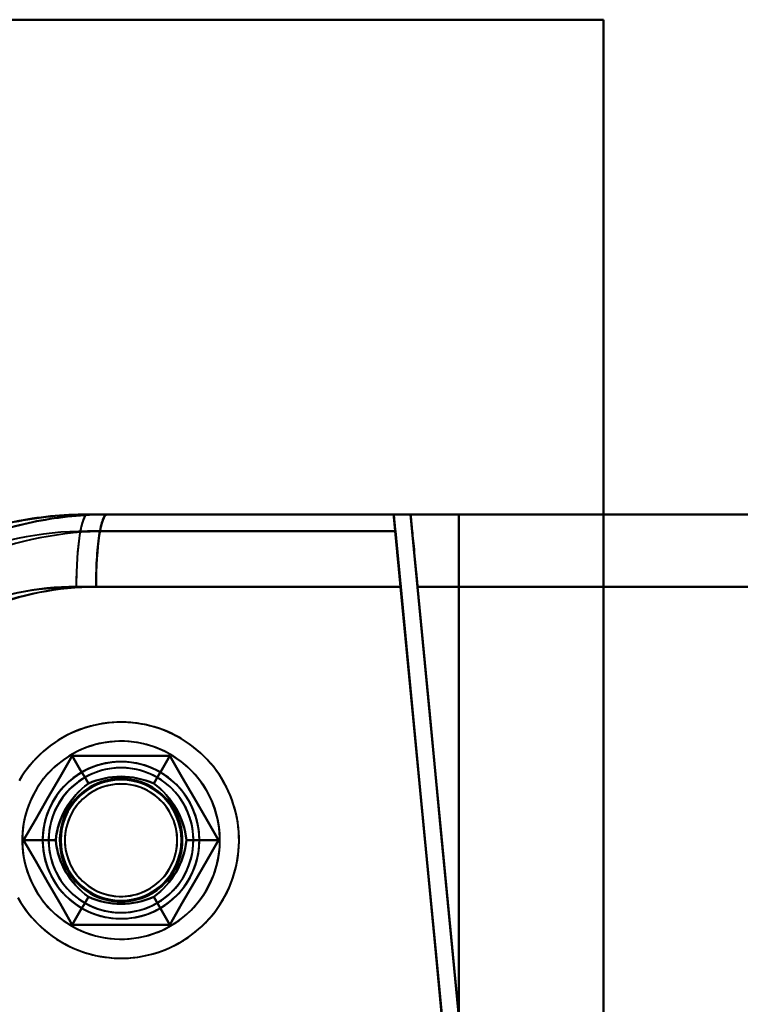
# Model space of a CAD drawing. Header units: millimetres. Extents: x -1442 to 3067, y -120 to 1210.
# Tile 37 of 71: x 406 to 436, y 275 to 316. Entities that reach past the tile are written whole.
import ezdxf

# ---------------------------------------------------------------- set-up
doc = ezdxf.new("R2010")
doc.units = ezdxf.units.MM
doc.layers.add('G-IMPT', color=8, linetype='Continuous', lineweight=40)

# ---------------------------------------------------------------- blocks, each defined once
blk = doc.blocks.new('NEXA 2000 CALQUES_dwg-762145-Gauche')
at = {"layer": 'G-IMPT'}
for p, q in [((409.105, 295.372), (421.802, 295.372)), ((421.802, 295.372), (409.105, 295.372)), ((409.105, 295.372), (421.802, 295.372)), ((421.797, 295.372), (409.919, 295.372)), ((409.919, 295.372), (421.797, 295.372)), ((421.797, 295.372), (409.919, 295.372)), ((422.5, 295.372), (455.305, 295.372)), ((455.305, 295.372), (422.5, 295.372)), ((422.5, 295.372), (455.305, 295.372)), ((455.305, 295.372), (422.5, 295.372)), ((422.089, 292.372), (408.643, 292.372)), ((408.643, 292.372), (422.089, 292.372)), ((422.085, 292.372), (409.463, 292.372)), ((409.463, 292.372), (422.085, 292.372)), ((422.788, 292.372), (455.221, 292.372)), ((455.221, 292.372), (422.788, 292.372)), ((422.788, 292.372), (455.221, 292.372)), ((455.221, 292.372), (422.788, 292.372))]:
    blk.add_line(p, q, dxfattribs=at)
at = {"layer": 'G-IMPT', "flags": 128}
for points in [[(430.5, 315.872), (415.5, 315.872), (400.5, 315.872), (385.5, 315.872), (370.5, 315.872)], [(370.5, 315.872), (385.5, 315.872), (400.5, 315.872), (415.5, 315.872), (430.5, 315.872)], [(430.5, 315.872), (415.5, 315.872), (400.5, 315.872), (385.5, 315.872), (370.5, 315.872)], [(370.5, 315.872), (385.5, 315.872), (400.5, 315.872), (415.5, 315.872), (430.5, 315.872)], [(370.5, 315.872), (385.5, 315.872), (400.5, 315.872), (415.5, 315.872), (430.5, 315.872)], [(370.5, 315.872), (385.5, 315.872), (400.5, 315.872), (415.5, 315.872), (430.5, 315.872)], [(430.5, 315.872), (415.5, 315.872), (400.5, 315.872), (385.5, 315.872), (370.5, 315.872)], [(430.5, 315.872), (415.5, 315.872), (400.5, 315.872), (385.5, 315.872), (370.5, 315.872)], [(430.5, 195.872), (430.5, 225.872), (430.5, 255.872), (430.5, 285.872), (430.5, 315.872)], [(430.5, 315.872), (430.5, 285.872), (430.5, 255.872), (430.5, 225.872), (430.5, 195.872)], [(430.5, 195.872), (430.5, 225.872), (430.5, 255.872), (430.5, 285.872), (430.5, 315.872)], [(430.5, 315.872), (430.5, 285.872), (430.5, 255.872), (430.5, 225.872), (430.5, 195.872)], [(430.5, 315.872), (430.5, 285.872), (430.5, 255.872), (430.5, 225.872), (430.5, 195.872)], [(430.5, 315.872), (430.5, 285.872), (430.5, 255.872), (430.5, 225.872), (430.5, 195.872)], [(430.5, 195.872), (430.5, 225.872), (430.5, 255.872), (430.5, 285.872), (430.5, 315.872)], [(430.5, 195.872), (430.5, 225.872), (430.5, 255.872), (430.5, 285.872), (430.5, 315.872)], [(421.802, 295.372), (418.627, 295.372), (415.453, 295.372), (412.279, 295.372), (409.105, 295.372)], [(409.105, 295.372), (412.279, 295.372), (415.453, 295.372), (418.627, 295.372), (421.802, 295.372)], [(409.105, 295.372), (412.454, 295.372), (415.802, 295.372), (419.151, 295.372), (422.5, 295.372)], [(422.5, 295.372), (419.151, 295.372), (415.802, 295.372), (412.454, 295.372), (409.105, 295.372)], [(409.105, 295.372), (412.954, 295.372), (416.802, 295.372), (420.651, 295.372), (424.5, 295.372)], [(424.5, 295.372), (420.651, 295.372), (416.802, 295.372), (412.954, 295.372), (409.105, 295.372)], [(421.797, 295.372), (418.827, 295.372), (415.858, 295.372), (412.888, 295.372), (409.919, 295.372)], [(409.919, 295.372), (412.888, 295.372), (415.858, 295.372), (418.827, 295.372), (421.797, 295.372)], [(422.5, 295.372), (419.355, 295.372), (416.209, 295.372), (413.064, 295.372), (409.919, 295.372)], [(424.5, 295.372), (420.855, 295.372), (417.209, 295.372), (413.564, 295.372), (409.919, 295.372)], [(409.919, 295.372), (413.064, 295.372), (416.209, 295.372), (419.355, 295.372), (422.5, 295.372)], [(409.919, 295.372), (413.564, 295.372), (417.209, 295.372), (420.855, 295.372), (424.5, 295.372)], [(421.797, 295.372), (421.814, 295.197), (421.83, 295.022), (421.847, 294.847), (421.864, 294.672)], [(421.864, 294.672), (421.847, 294.847), (421.83, 295.022), (421.814, 295.197), (421.797, 295.372)], [(421.869, 294.672), (421.852, 294.847), (421.835, 295.022), (421.818, 295.197), (421.802, 295.372)], [(421.802, 295.372), (421.818, 295.197), (421.835, 295.022), (421.852, 294.847), (421.869, 294.672)], [(455.305, 295.372), (440.683, 295.372), (426.101, 295.372), (422.5, 295.372)], [(422.5, 295.372), (437.068, 295.372), (451.682, 295.372), (455.305, 295.372)], [(422.5, 295.372), (423.051, 289.634), (423.601, 283.895), (424.152, 278.156), (424.703, 272.417)], [(424.703, 272.417), (424.152, 278.156), (423.601, 283.895), (423.051, 289.634), (422.5, 295.372)], [(424.703, 272.417), (424.152, 278.156), (423.601, 283.895), (423.051, 289.634), (422.5, 295.372)], [(422.5, 295.372), (423.051, 289.634), (423.601, 283.895), (424.152, 278.156), (424.703, 272.417)], [(424.5, 216.372), (424.5, 236.122), (424.5, 255.872), (424.5, 275.622), (424.5, 295.372)], [(424.5, 295.372), (424.5, 275.622), (424.5, 255.872), (424.5, 236.122), (424.5, 216.372)], [(424.5, 216.372), (424.5, 236.122), (424.5, 255.872), (424.5, 275.622), (424.5, 295.372)], [(424.5, 295.372), (426, 295.372), (427.5, 295.372), (429, 295.372), (430.5, 295.372)], [(430.5, 295.372), (429, 295.372), (427.5, 295.372), (426, 295.372), (424.5, 295.372)], [(430.5, 295.372), (429, 295.372), (427.5, 295.372), (426, 295.372), (424.5, 295.372)], [(424.5, 295.372), (424.5, 275.622), (424.5, 255.872), (424.5, 236.122), (424.5, 216.372)], [(424.5, 295.372), (426, 295.372), (427.5, 295.372), (429, 295.372), (430.5, 295.372)], [(424.5, 295.372), (424.5, 275.622), (424.5, 255.872), (424.5, 236.122), (424.5, 216.372)], [(424.5, 216.372), (424.5, 236.122), (424.5, 255.872), (424.5, 275.622), (424.5, 295.372)], [(424.5, 216.372), (424.5, 236.122), (424.5, 255.872), (424.5, 275.622), (424.5, 295.372)], [(424.5, 295.372), (424.5, 275.622), (424.5, 255.872), (424.5, 236.122), (424.5, 216.372)], [(430.5, 295.372), (430.5, 275.622), (430.5, 255.872), (430.5, 236.122), (430.5, 216.372)], [(430.5, 216.372), (430.5, 236.122), (430.5, 255.872), (430.5, 275.622), (430.5, 295.372)], [(430.5, 295.372), (436.246, 295.372), (441.992, 295.372), (447.738, 295.372), (453.485, 295.372)], [(453.485, 295.372), (447.738, 295.372), (441.992, 295.372), (436.246, 295.372), (430.5, 295.372)], [(430.5, 216.372), (430.5, 236.122), (430.5, 255.872), (430.5, 275.622), (430.5, 295.372)], [(453.485, 295.372), (447.738, 295.372), (441.992, 295.372), (436.246, 295.372), (430.5, 295.372)], [(430.5, 295.372), (430.5, 275.622), (430.5, 255.872), (430.5, 236.122), (430.5, 216.372)], [(430.5, 295.372), (436.246, 295.372), (441.992, 295.372), (447.738, 295.372), (453.485, 295.372)], [(409.105, 294.672), (412.296, 294.672), (415.487, 294.672), (418.678, 294.672), (421.869, 294.672)], [(421.869, 294.672), (418.678, 294.672), (415.487, 294.672), (412.296, 294.672), (409.105, 294.672)], [(409.105, 294.672), (412.296, 294.672), (415.487, 294.672), (418.678, 294.672), (421.869, 294.672)], [(421.869, 294.672), (418.678, 294.672), (415.487, 294.672), (412.296, 294.672), (409.105, 294.672)], [(421.864, 294.672), (418.878, 294.672), (415.891, 294.672), (412.905, 294.672), (409.919, 294.672)], [(421.864, 294.672), (418.878, 294.672), (415.891, 294.672), (412.905, 294.672), (409.919, 294.672)], [(409.919, 294.672), (412.905, 294.672), (415.891, 294.672), (418.878, 294.672), (421.864, 294.672)], [(409.919, 294.672), (412.905, 294.672), (415.891, 294.672), (418.878, 294.672), (421.864, 294.672)], [(424.006, 272.35), (423.47, 277.931), (422.935, 283.511), (422.399, 289.092), (421.864, 294.672)], [(421.864, 294.672), (422.399, 289.092), (422.935, 283.511), (423.47, 277.931), (424.006, 272.35)], [(421.869, 294.672), (422.412, 289.013), (422.955, 283.353), (423.498, 277.694), (424.041, 272.034)], [(424.041, 272.034), (423.498, 277.694), (422.955, 283.353), (422.412, 289.013), (421.869, 294.672)], [(424.006, 272.35), (423.526, 277.357), (423.045, 282.363), (422.565, 287.368), (422.085, 292.372)], [(422.085, 292.372), (422.565, 287.368), (423.045, 282.363), (423.526, 277.357), (424.006, 272.35)], [(422.089, 292.372), (422.577, 287.289), (423.065, 282.205), (423.553, 277.12), (424.041, 272.034)], [(424.041, 272.034), (423.553, 277.12), (423.065, 282.205), (422.577, 287.289), (422.089, 292.372)], [(422.788, 292.372), (423.266, 287.385), (423.745, 282.396), (424.224, 277.407), (424.703, 272.417)], [(424.703, 272.417), (424.224, 277.407), (423.745, 282.396), (423.266, 287.385), (422.788, 292.372)], [(424.703, 272.417), (424.224, 277.407), (423.745, 282.396), (423.266, 287.385), (422.788, 292.372)], [(422.788, 292.372), (423.266, 287.385), (423.745, 282.396), (424.224, 277.407), (424.703, 272.417)], [(412.945, 286.108), (412.774, 286.202), (412.599, 286.289), (412.421, 286.37), (412.239, 286.443), (412.055, 286.509), (411.868, 286.567), (411.68, 286.618), (411.489, 286.662), (411.296, 286.697), (411.103, 286.725), (410.908, 286.746), (410.713, 286.758), (410.518, 286.763), (410.322, 286.759), (410.127, 286.748), (409.932, 286.73), (409.738, 286.703), (409.546, 286.669), (409.355, 286.627), (409.165, 286.577), (408.978, 286.52), (408.794, 286.455), (408.612, 286.384), (408.433, 286.304), (408.257, 286.218), (408.085, 286.125), (407.917, 286.025), (407.753, 285.918), (407.594, 285.805), (407.439, 285.686), (407.289, 285.561), (407.144, 285.429), (407.004, 285.292), (406.87, 285.15), (406.742, 285.002), (406.62, 284.849), (406.504, 284.691), (406.394, 284.529), (406.291, 284.363)], [(406.221, 279.504), (406.32, 279.334), (406.424, 279.169), (406.536, 279.009), (406.653, 278.852), (406.777, 278.701), (406.907, 278.555), (407.043, 278.414), (407.184, 278.278), (407.33, 278.148), (407.482, 278.025), (407.638, 277.907), (407.799, 277.796), (407.964, 277.691), (408.055, 277.637)], [(412.945, 277.637), (413.113, 277.738), (413.276, 277.846), (413.435, 277.96), (413.589, 278.081), (413.738, 278.207), (413.882, 278.34), (414.02, 278.478), (414.153, 278.621), (414.28, 278.77), (414.401, 278.924), (414.516, 279.082), (414.625, 279.245), (414.726, 279.412), (414.821, 279.583), (414.91, 279.757), (414.991, 279.936), (415.064, 280.117), (415.131, 280.301), (415.19, 280.487), (415.242, 280.676), (415.286, 280.866), (415.322, 281.058), (415.351, 281.252), (415.372, 281.446), (415.385, 281.642), (415.39, 281.837), (415.388, 282.033), (415.377, 282.228), (415.359, 282.423), (415.333, 282.617), (415.3, 282.809), (415.258, 283.001), (415.21, 283.19), (415.153, 283.377), (415.089, 283.562), (415.018, 283.744), (414.939, 283.923), (414.854, 284.099), (414.761, 284.272), (414.662, 284.44), (414.556, 284.605), (414.443, 284.765), (414.325, 284.92), (414.2, 285.07), (414.069, 285.216), (413.932, 285.356), (413.79, 285.49), (413.643, 285.619), (413.491, 285.742), (413.334, 285.858), (413.172, 285.968), (413.006, 286.072), (412.836, 286.169), (412.662, 286.259), (412.485, 286.342), (412.305, 286.417), (412.122, 286.486), (411.936, 286.547), (411.748, 286.601), (411.558, 286.647), (411.366, 286.685), (411.173, 286.716), (410.978, 286.739), (410.783, 286.755), (410.588, 286.762), (410.392, 286.762), (410.197, 286.753), (410.002, 286.737), (409.808, 286.714), (409.615, 286.682), (409.423, 286.643), (409.233, 286.596), (409.045, 286.541), (408.86, 286.479), (408.677, 286.41), (408.497, 286.334), (408.32, 286.25), (408.147, 286.159), (408.055, 286.108)], [(408.055, 286.108), (407.887, 286.006), (407.724, 285.899), (407.565, 285.784), (407.411, 285.664), (407.262, 285.537), (407.118, 285.405), (406.98, 285.267), (406.847, 285.123), (406.72, 284.975), (406.599, 284.821), (406.484, 284.663), (406.375, 284.5), (406.274, 284.333)], [(406.239, 279.473), (406.338, 279.304), (406.444, 279.14), (406.556, 278.98), (406.675, 278.825), (406.8, 278.674), (406.931, 278.529), (407.068, 278.389), (407.21, 278.254), (407.357, 278.126), (407.509, 278.003), (407.666, 277.886), (407.828, 277.776), (407.994, 277.673), (408.164, 277.576), (408.338, 277.486), (408.515, 277.403), (408.695, 277.327), (408.878, 277.259), (409.064, 277.197), (409.252, 277.144), (409.442, 277.098), (409.634, 277.059), (409.827, 277.028), (410.022, 277.005), (410.217, 276.99), (410.412, 276.983), (410.608, 276.983), (410.803, 276.991), (410.998, 277.007), (411.192, 277.031), (411.385, 277.063), (411.577, 277.102), (411.767, 277.149), (411.955, 277.203), (412.14, 277.265), (412.323, 277.334), (412.503, 277.411), (412.68, 277.495), (412.853, 277.585), (412.945, 277.637)], [(408.055, 277.637), (408.226, 277.543), (408.401, 277.455), (408.579, 277.375), (408.761, 277.302), (408.945, 277.236), (409.132, 277.177), (409.32, 277.126), (409.511, 277.083), (409.703, 277.047), (409.897, 277.019), (410.092, 276.999), (410.287, 276.987), (410.482, 276.982), (410.678, 276.985), (410.873, 276.996), (411.068, 277.015), (411.262, 277.042), (411.454, 277.076), (411.645, 277.118), (411.835, 277.168), (412.022, 277.225), (412.206, 277.289), (412.388, 277.361), (412.567, 277.44), (412.743, 277.526), (412.915, 277.62), (413.083, 277.72), (413.247, 277.826), (413.406, 277.939), (413.561, 278.059), (413.711, 278.184), (413.856, 278.315), (413.996, 278.453), (414.13, 278.595), (414.258, 278.743), (414.38, 278.896), (414.496, 279.053), (414.606, 279.215), (414.709, 279.382), (414.805, 279.552), (414.894, 279.726), (414.976, 279.903), (415.052, 280.084), (415.12, 280.267), (415.18, 280.453), (415.233, 280.642), (415.278, 280.832), (415.316, 281.024), (415.346, 281.217), (415.369, 281.411), (415.383, 281.606), (415.39, 281.802), (415.389, 281.998), (415.38, 282.193), (415.363, 282.388), (415.339, 282.582), (415.306, 282.775), (415.266, 282.966), (415.219, 283.156), (415.164, 283.344), (415.101, 283.529), (415.031, 283.712), (414.954, 283.891), (414.87, 284.068), (414.779, 284.241), (414.68, 284.41), (414.576, 284.575), (414.464, 284.736), (414.347, 284.892), (414.223, 285.044), (414.093, 285.19), (413.957, 285.331), (413.816, 285.467), (413.67, 285.596), (413.518, 285.72), (413.362, 285.838), (413.201, 285.949), (413.036, 286.054), (412.945, 286.108)], [(408.479, 285.372), (407.974, 284.497), (407.469, 283.622), (406.964, 282.747), (406.459, 281.872)], [(406.459, 281.872), (406.964, 282.747), (407.469, 283.622), (407.974, 284.497), (408.479, 285.372)], [(406.459, 281.872), (406.964, 282.747), (407.469, 283.622), (407.974, 284.497), (408.479, 285.372)], [(408.479, 285.372), (407.974, 284.497), (407.469, 283.622), (406.964, 282.747), (406.459, 281.872)], [(408.479, 285.372), (407.974, 284.497), (407.469, 283.622), (406.964, 282.747), (406.459, 281.872)], [(406.459, 281.872), (406.964, 282.747), (407.469, 283.622), (407.974, 284.497), (408.479, 285.372)], [(408.479, 285.372), (407.974, 284.497), (407.469, 283.622), (406.964, 282.747), (406.459, 281.872)], [(406.459, 281.872), (406.964, 282.747), (407.469, 283.622), (407.974, 284.497), (408.479, 285.372)], [(406.459, 281.872), (406.964, 282.747), (407.469, 283.622), (407.974, 284.497), (408.479, 285.372)], [(408.479, 285.372), (407.974, 284.497), (407.469, 283.622), (406.964, 282.747), (406.459, 281.872)], [(406.459, 281.872), (406.964, 282.747), (407.469, 283.622), (407.974, 284.497), (408.479, 285.372)], [(408.479, 285.372), (407.974, 284.497), (407.469, 283.622), (406.964, 282.747), (406.459, 281.872)], [(412.521, 285.372), (411.51, 285.372), (410.5, 285.372), (409.49, 285.372), (408.479, 285.372)], [(408.479, 285.372), (408.646, 285.084), (408.812, 284.795), (408.979, 284.507), (409.145, 284.218)], [(409.145, 284.218), (408.979, 284.507), (408.812, 284.795), (408.646, 285.084), (408.479, 285.372)], [(408.479, 285.372), (408.646, 285.084), (408.812, 284.795), (408.979, 284.507), (409.145, 284.218)], [(409.145, 284.218), (408.979, 284.507), (408.812, 284.795), (408.646, 285.084), (408.479, 285.372)], [(408.479, 285.372), (409.49, 285.372), (410.5, 285.372), (411.51, 285.372), (412.521, 285.372)], [(408.479, 285.372), (409.49, 285.372), (410.5, 285.372), (411.51, 285.372), (412.521, 285.372)], [(412.521, 285.372), (411.51, 285.372), (410.5, 285.372), (409.49, 285.372), (408.479, 285.372)], [(412.521, 285.372), (411.51, 285.372), (410.5, 285.372), (409.49, 285.372), (408.479, 285.372)], [(408.479, 285.372), (409.49, 285.372), (410.5, 285.372), (411.51, 285.372), (412.521, 285.372)], [(412.521, 285.372), (411.51, 285.372), (410.5, 285.372), (409.49, 285.372), (408.479, 285.372)], [(408.479, 285.372), (409.49, 285.372), (410.5, 285.372), (411.51, 285.372), (412.521, 285.372)], [(408.479, 285.372), (409.49, 285.372), (410.5, 285.372), (411.51, 285.372), (412.521, 285.372)], [(412.521, 285.372), (411.51, 285.372), (410.5, 285.372), (409.49, 285.372), (408.479, 285.372)], [(408.479, 285.372), (409.49, 285.372), (410.5, 285.372), (411.51, 285.372), (412.521, 285.372)], [(412.521, 285.372), (411.51, 285.372), (410.5, 285.372), (409.49, 285.372), (408.479, 285.372)], [(411.855, 284.218), (412.021, 284.507), (412.188, 284.795), (412.354, 285.084), (412.521, 285.372)], [(412.521, 285.372), (412.354, 285.084), (412.188, 284.795), (412.021, 284.507), (411.855, 284.218)], [(412.521, 285.372), (412.354, 285.084), (412.188, 284.795), (412.021, 284.507), (411.855, 284.218)], [(411.855, 284.218), (412.021, 284.507), (412.188, 284.795), (412.354, 285.084), (412.521, 285.372)], [(414.541, 281.872), (414.036, 282.747), (413.531, 283.622), (413.026, 284.497), (412.521, 285.372)], [(412.521, 285.372), (413.026, 284.497), (413.531, 283.622), (414.036, 282.747), (414.541, 281.872)], [(412.521, 285.372), (413.026, 284.497), (413.531, 283.622), (414.036, 282.747), (414.541, 281.872)], [(414.541, 281.872), (414.036, 282.747), (413.531, 283.622), (413.026, 284.497), (412.521, 285.372)], [(414.541, 281.872), (414.036, 282.747), (413.531, 283.622), (413.026, 284.497), (412.521, 285.372)], [(412.521, 285.372), (413.026, 284.497), (413.531, 283.622), (414.036, 282.747), (414.541, 281.872)], [(414.541, 281.872), (414.036, 282.747), (413.531, 283.622), (413.026, 284.497), (412.521, 285.372)], [(412.521, 285.372), (413.026, 284.497), (413.531, 283.622), (414.036, 282.747), (414.541, 281.872)], [(412.521, 285.372), (413.026, 284.497), (413.531, 283.622), (414.036, 282.747), (414.541, 281.872)], [(414.541, 281.872), (414.036, 282.747), (413.531, 283.622), (413.026, 284.497), (412.521, 285.372)], [(412.521, 285.372), (413.026, 284.497), (413.531, 283.622), (414.036, 282.747), (414.541, 281.872)], [(414.541, 281.872), (414.036, 282.747), (413.531, 283.622), (413.026, 284.497), (412.521, 285.372)], [(406.459, 281.872), (406.792, 281.872), (407.125, 281.872), (407.458, 281.872), (407.791, 281.872)], [(407.791, 281.872), (407.458, 281.872), (407.125, 281.872), (406.792, 281.872), (406.459, 281.872)], [(406.459, 281.872), (406.964, 280.997), (407.469, 280.122), (407.974, 279.247), (408.479, 278.372)], [(408.479, 278.372), (407.974, 279.247), (407.469, 280.122), (406.964, 280.997), (406.459, 281.872)], [(406.459, 281.872), (406.792, 281.872), (407.125, 281.872), (407.458, 281.872), (407.791, 281.872)], [(407.791, 281.872), (407.458, 281.872), (407.125, 281.872), (406.792, 281.872), (406.459, 281.872)], [(408.479, 278.372), (407.974, 279.247), (407.469, 280.122), (406.964, 280.997), (406.459, 281.872)], [(406.459, 281.872), (406.964, 280.997), (407.469, 280.122), (407.974, 279.247), (408.479, 278.372)], [(406.459, 281.872), (406.964, 280.997), (407.469, 280.122), (407.974, 279.247), (408.479, 278.372)], [(408.479, 278.372), (407.974, 279.247), (407.469, 280.122), (406.964, 280.997), (406.459, 281.872)], [(406.459, 281.872), (406.964, 280.997), (407.469, 280.122), (407.974, 279.247), (408.479, 278.372)], [(408.479, 278.372), (407.974, 279.247), (407.469, 280.122), (406.964, 280.997), (406.459, 281.872)], [(408.479, 278.372), (407.974, 279.247), (407.469, 280.122), (406.964, 280.997), (406.459, 281.872)], [(406.459, 281.872), (406.964, 280.997), (407.469, 280.122), (407.974, 279.247), (408.479, 278.372)], [(408.479, 278.372), (407.974, 279.247), (407.469, 280.122), (406.964, 280.997), (406.459, 281.872)], [(406.459, 281.872), (406.964, 280.997), (407.469, 280.122), (407.974, 279.247), (408.479, 278.372)], [(412.521, 278.372), (413.026, 279.247), (413.531, 280.122), (414.036, 280.997), (414.541, 281.872)], [(414.541, 281.872), (414.036, 280.997), (413.531, 280.122), (413.026, 279.247), (412.521, 278.372)], [(414.541, 281.872), (414.036, 280.997), (413.531, 280.122), (413.026, 279.247), (412.521, 278.372)], [(412.521, 278.372), (413.026, 279.247), (413.531, 280.122), (414.036, 280.997), (414.541, 281.872)], [(412.521, 278.372), (413.026, 279.247), (413.531, 280.122), (414.036, 280.997), (414.541, 281.872)], [(414.541, 281.872), (414.036, 280.997), (413.531, 280.122), (413.026, 279.247), (412.521, 278.372)], [(412.521, 278.372), (413.026, 279.247), (413.531, 280.122), (414.036, 280.997), (414.541, 281.872)], [(414.541, 281.872), (414.036, 280.997), (413.531, 280.122), (413.026, 279.247), (412.521, 278.372)], [(414.541, 281.872), (414.036, 280.997), (413.531, 280.122), (413.026, 279.247), (412.521, 278.372)], [(412.521, 278.372), (413.026, 279.247), (413.531, 280.122), (414.036, 280.997), (414.541, 281.872)], [(414.541, 281.872), (414.036, 280.997), (413.531, 280.122), (413.026, 279.247), (412.521, 278.372)], [(412.521, 278.372), (413.026, 279.247), (413.531, 280.122), (414.036, 280.997), (414.541, 281.872)], [(414.541, 281.872), (414.208, 281.872), (413.875, 281.872), (413.542, 281.872), (413.209, 281.872)], [(413.209, 281.872), (413.542, 281.872), (413.875, 281.872), (414.208, 281.872), (414.541, 281.872)], [(414.541, 281.872), (414.208, 281.872), (413.875, 281.872), (413.542, 281.872), (413.209, 281.872)], [(413.209, 281.872), (413.542, 281.872), (413.875, 281.872), (414.208, 281.872), (414.541, 281.872)], [(408.479, 278.372), (408.646, 278.661), (408.812, 278.949), (408.979, 279.238), (409.145, 279.526)], [(409.145, 279.526), (408.979, 279.238), (408.812, 278.949), (408.646, 278.661), (408.479, 278.372)], [(408.479, 278.372), (408.646, 278.661), (408.812, 278.949), (408.979, 279.238), (409.145, 279.526)], [(409.145, 279.526), (408.979, 279.238), (408.812, 278.949), (408.646, 278.661), (408.479, 278.372)], [(412.521, 278.372), (412.354, 278.661), (412.188, 278.949), (412.021, 279.238), (411.855, 279.526)], [(411.855, 279.526), (412.021, 279.238), (412.188, 278.949), (412.354, 278.661), (412.521, 278.372)], [(411.855, 279.526), (412.021, 279.238), (412.188, 278.949), (412.354, 278.661), (412.521, 278.372)], [(412.521, 278.372), (412.354, 278.661), (412.188, 278.949), (412.021, 279.238), (411.855, 279.526)], [(408.479, 278.372), (409.49, 278.372), (410.5, 278.372), (411.51, 278.372), (412.521, 278.372)], [(412.521, 278.372), (411.51, 278.372), (410.5, 278.372), (409.49, 278.372), (408.479, 278.372)], [(412.521, 278.372), (411.51, 278.372), (410.5, 278.372), (409.49, 278.372), (408.479, 278.372)], [(408.479, 278.372), (409.49, 278.372), (410.5, 278.372), (411.51, 278.372), (412.521, 278.372)], [(408.479, 278.372), (409.49, 278.372), (410.5, 278.372), (411.51, 278.372), (412.521, 278.372)], [(412.521, 278.372), (411.51, 278.372), (410.5, 278.372), (409.49, 278.372), (408.479, 278.372)], [(408.479, 278.372), (409.49, 278.372), (410.5, 278.372), (411.51, 278.372), (412.521, 278.372)], [(412.521, 278.372), (411.51, 278.372), (410.5, 278.372), (409.49, 278.372), (408.479, 278.372)], [(412.521, 278.372), (411.51, 278.372), (410.5, 278.372), (409.49, 278.372), (408.479, 278.372)], [(408.479, 278.372), (409.49, 278.372), (410.5, 278.372), (411.51, 278.372), (412.521, 278.372)], [(412.521, 278.372), (411.51, 278.372), (410.5, 278.372), (409.49, 278.372), (408.479, 278.372)], [(408.479, 278.372), (409.49, 278.372), (410.5, 278.372), (411.51, 278.372), (412.521, 278.372)]]:
    blk.add_lwpolyline(points, dxfattribs=at)
at = {"layer": 'G-IMPT'}
for centre, radius, start, end in [((409.105, 280.372), 15, 90, 136.5168), ((409.105, 280.372), 15, 90, 136.5168), ((409.105, 280.372), 15, 90, 136.5168), ((409.105, 280.372), 15, 90, 136.5168), ((409.105, 280.372), 15, 90, 136.5168), ((409.105, 280.372), 15, 90, 136.5168), ((409.919, 280.372), 15, 90, 134.6136), ((409.919, 280.372), 15, 90, 134.6136), ((409.919, 280.372), 15, 90, 134.6136), ((409.919, 280.372), 15, 90, 134.6136), ((409.919, 280.372), 15, 90, 134.6136), ((409.919, 280.372), 15, 90, 134.6136), ((409.105, 280.372), 14.3, 90, 136.5168), ((409.105, 280.372), 14.3, 90, 136.5168), ((409.105, 280.372), 14.3, 90, 136.5168), ((409.105, 280.372), 14.3, 90, 136.5168), ((409.919, 280.372), 14.3, 90, 134.6136), ((409.919, 280.372), 14.3, 90, 134.6136), ((409.919, 280.372), 14.3, 90, 134.6136), ((409.919, 280.372), 14.3, 90, 134.6136), ((410.5, 281.872), 4.1, 60, 150), ((410.5, 281.872), 4.1, 60, 150), ((410.5, 281.872), 4.1, 300, 120), ((410.5, 281.872), 4.1, 300, 120), ((410.5, 281.872), 4.1, 120, 210), ((410.5, 281.872), 4.1, 120, 210), ((410.5, 281.872), 4.1, 240, 60), ((410.5, 281.872), 4.1, 240, 60), ((410.5, 281.872), 3.25, 360, 180), ((410.5, 281.872), 3.25, 30, 210), ((410.5, 281.872), 3.25, 90, 270), ((410.5, 281.872), 3.25, 90, 240), ((410.5, 281.872), 3, 30, 210), ((410.5, 281.872), 3, 30, 210), ((410.5, 281.872), 3, 60, 240), ((410.5, 281.872), 3.25, 330, 150), ((410.5, 281.872), 3.25, 60, 150), ((410.5, 281.872), 3, 330, 150), ((410.5, 281.872), 3, 330, 150), ((410.5, 281.872), 3, 330, 150), ((410.5, 281.872), 3.25, 300, 120), ((410.5, 281.872), 3.25, 300, 120), ((410.5, 281.872), 3, 30, 120), ((410.5, 281.872), 3, 300, 120), ((410.5, 281.872), 3.25, 270, 90), ((410.5, 281.872), 3.25, 60, 90), ((410.5, 281.872), 3.25, 120, 210), ((410.5, 281.872), 3.25, 120, 180), ((410.5, 281.872), 3, 120, 210), ((410.5, 281.872), 3, 120, 300), ((410.5, 281.872), 2.548, 60, 240), ((410.5, 281.872), 2.548, 60, 240), ((410.5, 281.872), 2.548, 60, 240), ((410.5, 281.872), 2.548, 60, 240), ((410.5, 281.872), 3.25, 240, 60), ((410.5, 281.872), 3.25, 240, 60), ((410.5, 281.872), 3, 240, 60), ((410.5, 281.872), 2.548, 300, 120), ((410.5, 281.872), 2.548, 300, 120), ((410.5, 281.872), 2.548, 300, 120), ((410.5, 281.872), 2.548, 300, 120), ((410.5, 281.872), 2.548, 120, 300), ((410.5, 281.872), 2.548, 120, 300), ((410.5, 281.872), 2.548, 120, 300), ((410.5, 281.872), 2.548, 120, 300), ((410.5, 281.872), 2.5, 0, 180), ((410.5, 281.872), 2.5, 0, 180), ((410.5, 281.872), 2.5, 0, 180), ((410.5, 281.872), 2.5, 0, 180), ((410.5, 281.872), 2.5, 0, 180), ((410.5, 281.872), 2.5, 0, 180), ((410.5, 281.872), 2.5, 0, 180), ((410.5, 281.872), 2.5, 0, 180), ((410.5, 281.872), 2.33, 24.284, 204.284), ((410.5, 281.872), 2.33, 24.284, 204.284), ((410.5, 281.872), 2.33, 24.284, 204.284), ((410.5, 281.872), 2.33, 24.284, 204.284), ((410.5, 281.872), 2.33, 335.716, 155.716), ((410.5, 281.872), 2.33, 335.716, 155.716), ((410.5, 281.872), 2.33, 335.716, 155.716), ((410.5, 281.872), 2.33, 335.716, 155.716), ((410.5, 281.872), 2.548, 240, 60), ((410.5, 281.872), 2.548, 240, 60), ((410.5, 281.872), 2.548, 240, 60), ((410.5, 281.872), 2.548, 240, 60), ((410.5, 281.872), 4.1, 150, 240), ((410.5, 281.872), 4.1, 150, 240), ((410.5, 281.872), 3.25, 150, 330), ((410.5, 281.872), 3.25, 150, 240), ((410.5, 281.872), 3, 150, 330), ((410.5, 281.872), 3, 150, 240), ((410.5, 281.872), 3, 150, 330), ((410.5, 281.872), 3.25, 210, 30), ((410.5, 281.872), 3, 210, 30), ((410.5, 281.872), 3, 210, 30), ((410.5, 281.872), 3, 210, 30), ((410.5, 281.872), 2.33, 155.716, 335.716), ((410.5, 281.872), 2.33, 155.716, 335.716), ((410.5, 281.872), 2.33, 155.716, 335.716), ((410.5, 281.872), 2.33, 155.716, 335.716), ((410.5, 281.872), 2.33, 204.284, 24.284), ((410.5, 281.872), 2.33, 204.284, 24.284), ((410.5, 281.872), 2.33, 204.284, 24.284), ((410.5, 281.872), 2.33, 204.284, 24.284), ((410.5, 281.872), 3.25, 180, 0), ((410.5, 281.872), 3.25, 180, 300), ((410.5, 281.872), 2.5, 180, 0), ((410.5, 281.872), 2.5, 180, 0), ((410.5, 281.872), 2.5, 180, 0), ((410.5, 281.872), 2.5, 180, 0), ((410.5, 281.872), 2.5, 180, 0), ((410.5, 281.872), 2.5, 180, 0), ((410.5, 281.872), 2.5, 180, 0), ((410.5, 281.872), 2.5, 180, 0), ((410.5, 281.872), 3, 240, 330), ((410.5, 281.872), 3.25, 210, 300), ((410.5, 281.872), 4.1, 210, 300), ((410.5, 281.872), 4.1, 210, 300)]:
    blk.add_arc(centre, radius, start, end, dxfattribs=at)
for centre, ratio in [((409.105, 292.372), 0.154092), ((409.919, 292.372), 0.151868)]:
    blk.add_ellipse(centre, major_axis=(0, 3), ratio=ratio, start_param=0, end_param=1.570796, dxfattribs=at)
for points in [[(409.105, 295.372), (408.084, 295.372), (406.048, 295.164), (403.13, 294.242), (400.474, 292.765), (398.922, 291.434), (398.221, 290.694)], [(398.221, 290.694), (398.921, 291.432), (400.491, 292.777), (403.125, 294.241), (406.048, 295.157), (408.09, 295.372), (409.105, 295.372)], [(399.384, 291.05), (400.076, 291.733), (401.593, 292.964), (404.194, 294.339), (406.99, 295.18), (408.942, 295.372), (409.919, 295.372)], [(409.919, 295.372), (408.943, 295.372), (406.972, 295.176), (404.2, 294.341), (401.588, 292.96), (400.084, 291.741), (399.384, 291.05)], [(409.105, 295.372), (409.05, 295.372), (408.931, 295.22), (408.768, 294.561), (408.666, 293.5), (408.643, 292.726), (408.643, 292.372)], [(409.463, 292.372), (409.463, 292.726), (409.486, 293.5), (409.586, 294.561), (409.747, 295.22), (409.865, 295.372), (409.919, 295.372)], [(422.085, 292.372), (422.044, 292.767), (421.972, 293.554), (421.876, 294.55), (421.811, 295.216), (421.8, 295.372), (421.797, 295.372)], [(421.797, 295.372), (421.797, 295.369), (421.801, 295.327), (421.817, 295.164), (421.844, 294.88), (421.88, 294.509), (421.924, 294.051), (421.974, 293.527), (422.026, 292.978), (422.065, 292.579), (422.085, 292.372)], [(421.802, 295.372), (421.804, 295.372), (421.815, 295.216), (421.88, 294.55), (421.977, 293.554), (422.049, 292.767), (422.089, 292.372)], [(422.089, 292.372), (422.07, 292.579), (422.031, 292.978), (421.979, 293.527), (421.928, 294.051), (421.884, 294.509), (421.849, 294.88), (421.822, 295.164), (421.806, 295.327), (421.802, 295.369), (421.802, 295.372)], [(422.5, 295.372), (422.503, 295.372), (422.514, 295.216), (422.579, 294.55), (422.676, 293.553), (422.748, 292.766), (422.788, 292.372)], [(422.788, 292.372), (422.768, 292.579), (422.73, 292.978), (422.677, 293.527), (422.627, 294.051), (422.583, 294.509), (422.547, 294.88), (422.52, 295.164), (422.504, 295.327), (422.5, 295.369), (422.5, 295.372)], [(422.5, 295.372), (422.5, 295.369), (422.504, 295.327), (422.52, 295.164), (422.547, 294.88), (422.583, 294.509), (422.627, 294.051), (422.677, 293.527), (422.73, 292.978), (422.768, 292.579), (422.788, 292.372)], [(422.788, 292.372), (422.748, 292.766), (422.676, 293.553), (422.579, 294.55), (422.514, 295.216), (422.503, 295.372), (422.5, 295.372)], [(408.643, 292.372), (407.01, 292.373), (403.726, 291.702), (400.998, 289.815), (399.864, 288.63)], [(399.864, 288.63), (401.029, 289.836), (403.726, 291.695), (406.979, 292.366), (408.643, 292.372)], [(400.966, 288.915), (402.1, 290.024), (404.76, 291.757), (407.892, 292.372), (409.463, 292.372)], [(409.463, 292.372), (407.861, 292.366), (404.774, 291.76), (402.103, 290.022), (400.966, 288.915)], [(411.855, 284.218), (411.421, 284.411), (410.5, 284.604), (409.579, 284.411), (409.145, 284.218)], [(409.145, 284.218), (409.579, 284.411), (410.5, 284.604), (411.421, 284.411), (411.855, 284.218)], [(409.145, 284.218), (409.571, 284.41), (410.5, 284.606), (411.43, 284.41), (411.855, 284.218)], [(411.855, 284.218), (411.429, 284.41), (410.5, 284.606), (409.57, 284.41), (409.145, 284.218)], [(409.145, 284.218), (408.762, 283.939), (408.134, 283.239), (407.841, 282.345), (407.791, 281.872)], [(407.791, 281.872), (407.841, 282.344), (408.134, 283.238), (408.761, 283.939), (409.145, 284.218)], [(407.791, 281.872), (407.837, 282.336), (408.133, 283.239), (408.767, 283.946), (409.145, 284.218)], [(409.145, 284.218), (408.767, 283.946), (408.133, 283.239), (407.837, 282.336), (407.791, 281.872)], [(413.209, 281.872), (413.159, 282.344), (412.866, 283.238), (412.239, 283.939), (411.855, 284.218)], [(411.855, 284.218), (412.238, 283.939), (412.866, 283.239), (413.159, 282.345), (413.209, 281.872)], [(411.855, 284.218), (412.233, 283.946), (412.867, 283.239), (413.163, 282.336), (413.209, 281.872)], [(413.209, 281.872), (413.163, 282.336), (412.867, 283.239), (412.233, 283.946), (411.855, 284.218)], [(407.791, 281.872), (407.841, 281.4), (408.134, 280.506), (408.761, 279.806), (409.145, 279.526)], [(409.145, 279.526), (408.762, 279.805), (408.134, 280.506), (407.841, 281.4), (407.791, 281.872)], [(409.145, 279.526), (408.767, 279.799), (408.133, 280.506), (407.837, 281.408), (407.791, 281.872)], [(407.791, 281.872), (407.837, 281.408), (408.133, 280.505), (408.767, 279.798), (409.145, 279.526)], [(411.855, 279.526), (412.238, 279.805), (412.866, 280.506), (413.159, 281.4), (413.209, 281.872)], [(413.209, 281.872), (413.159, 281.4), (412.866, 280.506), (412.239, 279.806), (411.855, 279.526)], [(413.209, 281.872), (413.163, 281.408), (412.867, 280.505), (412.233, 279.798), (411.855, 279.526)], [(411.855, 279.526), (412.233, 279.799), (412.867, 280.506), (413.163, 281.408), (413.209, 281.872)], [(409.145, 279.526), (409.579, 279.333), (410.5, 279.14), (411.421, 279.333), (411.855, 279.526)], [(411.855, 279.526), (411.421, 279.333), (410.5, 279.14), (409.579, 279.333), (409.145, 279.526)], [(411.855, 279.526), (411.429, 279.334), (410.5, 279.139), (409.57, 279.334), (409.145, 279.526)], [(409.145, 279.526), (409.571, 279.334), (410.5, 279.139), (411.43, 279.334), (411.855, 279.526)]]:
    blk.add_open_spline(points, degree=3, dxfattribs=at)

msp = doc.modelspace()

# ---------------------------------------------------------------- block references
at = {"layer": 'G-IMPT'}
msp.add_blockref('NEXA 2000 CALQUES_dwg-762145-Gauche', (0, 0), dxfattribs=at)

doc.saveas('drawing.dxf')
